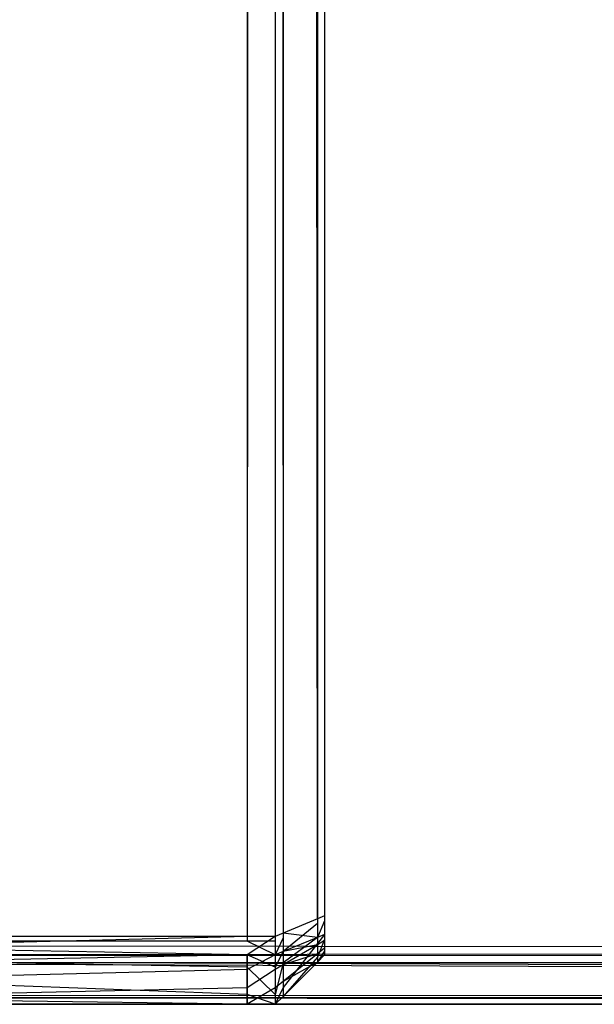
# Model space of a CAD drawing. Extents: x 0 to 0.996, y -0.498 to 0.
# Tile 2 of 101: x 0.00581 to 0.01163, y -0.498 to -0.48803. Entities that reach past the tile are written whole.
import ezdxf

# ---------------------------------------------------------------- set-up
doc = ezdxf.new("R2010")
doc.units = 0
doc.layers.add('L31_KORPUS3_2___REPLACEMTFOREMP', color=7, linetype='CONTINUOUS')
doc.layers.add('L33_KORPUS3_4___REPLACEMTFOREMP', color=7, linetype='CONTINUOUS')

msp = doc.modelspace()

# ---------------------------------------------------------------- linework, layer by layer
at = {"layer": 'L31_KORPUS3_2___REPLACEMTFOREMP', "color": 8}
for points, invisible_edges in [([(0.000909, -0.497407), (0.000912, -0.000595), (0.098, -0.497407), (0.000909, -0.497407)], 15), ([(0.000912, -0.000597, 0.00769), (0.000909, -0.497405, 0.00769), (0.098, -0.497405, 0.00769), (0.000912, -0.000597, 0.00769)], 15), ([(0.098, -0.497407), (0.000912, -0.000595), (0.098, -0.000595), (0.098, -0.497407)], 15), ([(0.000912, -0.000597, 0.00769), (0.098, -0.497405, 0.00769), (0.098, -0.000597, 0.00769), (0.000912, -0.000597, 0.00769)], 15), ([(0.098, -0.497501, 0.00769), (0.000909, -0.497405, 0.00769), (0.000909, -0.497501, 0.00769), (0.098, -0.497501, 0.00769)], 13), ([(0.000909, -0.497405, 0.00769), (0.098, -0.497501, 0.00769), (0.098, -0.497405, 0.00769), (0.000909, -0.497405, 0.00769)], 14), ([(0.098, -0.497407), (0.000909, -0.497501), (0.000909, -0.497407), (0.098, -0.497407)], 13), ([(0.000909, -0.497501), (0.098, -0.497407), (0.098, -0.497501), (0.000909, -0.497501)], 14), ([(0.000909, -0.497501), (0.098, -0.497581, 0.00008), (0.000876, -0.497581, 0.00008), (0.000909, -0.497501)], 13), ([(0.098, -0.497558, 0.007633), (0.000909, -0.497501, 0.00769), (0.000886, -0.497558, 0.007633), (0.098, -0.497558, 0.007633)], 13), ([(0.098, -0.497581, 0.00008), (0.000909, -0.497501), (0.098, -0.497501), (0.098, -0.497581, 0.00008)], 14), ([(0.000909, -0.497501, 0.00769), (0.098, -0.497558, 0.007633), (0.098, -0.497501, 0.00769), (0.000909, -0.497501, 0.00769)], 14), ([(0.000876, -0.497581, 0.00008), (0.098, -0.497937, 0.000436), (0.000728, -0.497937, 0.000436), (0.000876, -0.497581, 0.00008)], 13), ([(0.098, -0.497902, 0.007289), (0.000886, -0.497558, 0.007633), (0.000743, -0.497902, 0.007289), (0.098, -0.497902, 0.007289)], 13), ([(0.098, -0.497937, 0.000436), (0.000876, -0.497581, 0.00008), (0.098, -0.497581, 0.00008), (0.098, -0.497937, 0.000436)], 14), ([(0.000886, -0.497558, 0.007633), (0.098, -0.497902, 0.007289), (0.098, -0.497558, 0.007633), (0.000886, -0.497558, 0.007633)], 14), ([(0.098, -0.498001, 0.00719), (0.000743, -0.497902, 0.007289), (0.000702, -0.498001, 0.00719), (0.098, -0.498001, 0.00719)], 13), ([(0.000743, -0.497902, 0.007289), (0.098, -0.498001, 0.00719), (0.098, -0.497902, 0.007289), (0.000743, -0.497902, 0.007289)], 14), ([(0.000728, -0.497937, 0.000436), (0.098, -0.498001, 0.0005), (0.000702, -0.498001, 0.0005), (0.000728, -0.497937, 0.000436)], 13), ([(0.098, -0.498001, 0.0005), (0.000702, -0.498001, 0.000565), (0.000702, -0.498001, 0.0005), (0.098, -0.498001, 0.0005)], 13), ([(0.000702, -0.498001, 0.000565), (0.098, -0.498001, 0.0005), (0.098, -0.498001, 0.000565), (0.000702, -0.498001, 0.000565)], 14), ([(0.098, -0.498001, 0.007018), (0.000702, -0.498001, 0.000565), (0.098, -0.498001, 0.000565), (0.098, -0.498001, 0.007018)], 13), ([(0.000702, -0.498001, 0.000565), (0.098, -0.498001, 0.007018), (0.000702, -0.498001, 0.007018), (0.000702, -0.498001, 0.000565)], 14), ([(0.098, -0.498001, 0.007018), (0.000702, -0.498001, 0.00719), (0.000702, -0.498001, 0.007018), (0.098, -0.498001, 0.007018)], 13), ([(0.000702, -0.498001, 0.00719), (0.098, -0.498001, 0.007018), (0.098, -0.498001, 0.00719), (0.000702, -0.498001, 0.00719)], 14), ([(0.098, -0.498001, 0.0005), (0.000728, -0.497937, 0.000436), (0.098, -0.497937, 0.000436), (0.098, -0.498001, 0.0005)], 14)]:
    msp.add_3dface(points, dxfattribs=dict(at, invisible_edges=invisible_edges))
at = {"layer": 'L33_KORPUS3_4___REPLACEMTFOREMP', "color": 8, "invisible_edges": 14}
for points in [[(0.008115, -0.000731, 0.006887), (0.008115, -0.497362, 0.006887), (0.000746, -0.000723, 0.006887), (0.008115, -0.000731, 0.006887)], [(0.008115, -0.497362, 0.006887), (0.000746, -0.497362, 0.006887), (0.000746, -0.000723, 0.006887), (0.008115, -0.497362, 0.006887)], [(0.008115, -0.000786, 0.59039), (0.000746, -0.000777, 0.59039), (0.000746, -0.497314, 0.59039), (0.008115, -0.000786, 0.59039)], [(0.008115, -0.000786, 0.59039), (0.000746, -0.497314, 0.59039), (0.008115, -0.497314, 0.59039), (0.008115, -0.000786, 0.59039)], [(0.008399, -0.000731, 0.006887), (0.008399, -0.497362, 0.006887), (0.008115, -0.000731, 0.006887), (0.008399, -0.000731, 0.006887)], [(0.008399, -0.497362, 0.006887), (0.008115, -0.497362, 0.006887), (0.008115, -0.000731, 0.006887), (0.008399, -0.497362, 0.006887)], [(0.008399, -0.000786, 0.59039), (0.008115, -0.000786, 0.59039), (0.008115, -0.497314, 0.59039), (0.008399, -0.000786, 0.59039)], [(0.008399, -0.000786, 0.59039), (0.008115, -0.497314, 0.59039), (0.008399, -0.497314, 0.59039), (0.008399, -0.000786, 0.59039)], [(0.008399, -0.000731, 0.006887), (0.008479, -0.000764, 0.006967), (0.008399, -0.497362, 0.006887), (0.008399, -0.000731, 0.006887)], [(0.008479, -0.000764, 0.006967), (0.008479, -0.497329, 0.006967), (0.008399, -0.497362, 0.006887), (0.008479, -0.000764, 0.006967)], [(0.008399, -0.000786, 0.59039), (0.008479, -0.497281, 0.59031), (0.008479, -0.000819, 0.59031), (0.008399, -0.000786, 0.59039)], [(0.008399, -0.000786, 0.59039), (0.008399, -0.497314, 0.59039), (0.008479, -0.497281, 0.59031), (0.008399, -0.000786, 0.59039)], [(0.008479, -0.000764, 0.006967), (0.008828, -0.000908, 0.007316), (0.008479, -0.497329, 0.006967), (0.008479, -0.000764, 0.006967)], [(0.008899, -0.000749, 0.589614), (0.008899, -0.000992, 0.589671), (0.008899, -0.497227, 0.589648), (0.008899, -0.000749, 0.589614)], [(0.008899, -0.000749, 0.589614), (0.008899, -0.497227, 0.589648), (0.008899, -0.000787, 0.007625), (0.008899, -0.000749, 0.589614)], [(0.008899, -0.000787, 0.007625), (0.008899, -0.497155, 0.007606), (0.008899, -0.000938, 0.007606), (0.008899, -0.000787, 0.007625)], [(0.008899, -0.000787, 0.007625), (0.008899, -0.497267, 0.007669), (0.008899, -0.497155, 0.007606), (0.008899, -0.000787, 0.007625)], [(0.008899, -0.000787, 0.007625), (0.008899, -0.497227, 0.589648), (0.008899, -0.497267, 0.007669), (0.008899, -0.000787, 0.007625)], [(0.008828, -0.000963, 0.589961), (0.008479, -0.000819, 0.59031), (0.008828, -0.497137, 0.589961), (0.008828, -0.000963, 0.589961)], [(0.008828, -0.497137, 0.589961), (0.008479, -0.000819, 0.59031), (0.008479, -0.497281, 0.59031), (0.008828, -0.497137, 0.589961)], [(0.008828, -0.000908, 0.007316), (0.008828, -0.497184, 0.007316), (0.008479, -0.497329, 0.006967), (0.008828, -0.000908, 0.007316)], [(0.008828, -0.000908, 0.007316), (0.008899, -0.000938, 0.007387), (0.008828, -0.497184, 0.007316), (0.008828, -0.000908, 0.007316)], [(0.008899, -0.000938, 0.007387), (0.008899, -0.497155, 0.007387), (0.008828, -0.497184, 0.007316), (0.008899, -0.000938, 0.007387)], [(0.008828, -0.000963, 0.589961), (0.008899, -0.497107, 0.58989), (0.008899, -0.000992, 0.58989), (0.008828, -0.000963, 0.589961)], [(0.008828, -0.000963, 0.589961), (0.008828, -0.497137, 0.589961), (0.008899, -0.497107, 0.58989), (0.008828, -0.000963, 0.589961)], [(0.008899, -0.000938, 0.007606), (0.008899, -0.497155, 0.007606), (0.008899, -0.497155, 0.007387), (0.008899, -0.000938, 0.007606)], [(0.008899, -0.000938, 0.007387), (0.008899, -0.000938, 0.007606), (0.008899, -0.497155, 0.007387), (0.008899, -0.000938, 0.007387)], [(0.008899, -0.000992, 0.589671), (0.008899, -0.497107, 0.589671), (0.008899, -0.497227, 0.589648), (0.008899, -0.000992, 0.589671)], [(0.008899, -0.000992, 0.589671), (0.008899, -0.000992, 0.58989), (0.008899, -0.497107, 0.589671), (0.008899, -0.000992, 0.589671)], [(0.008899, -0.000992, 0.58989), (0.008899, -0.497107, 0.58989), (0.008899, -0.497107, 0.589671), (0.008899, -0.000992, 0.58989)], [(0.008899, -0.497107, 0.58989), (0.008828, -0.497137, 0.589961), (0.008899, -0.497295, 0.58989), (0.008899, -0.497107, 0.58989)], [(0.008899, -0.497107, 0.589671), (0.008899, -0.497204, 0.589671), (0.008899, -0.497227, 0.589648), (0.008899, -0.497107, 0.589671)], [(0.008899, -0.497107, 0.589671), (0.008899, -0.497107, 0.58989), (0.008899, -0.497204, 0.589671), (0.008899, -0.497107, 0.589671)], [(0.008899, -0.497107, 0.58989), (0.008899, -0.497295, 0.58989), (0.008899, -0.497204, 0.589671), (0.008899, -0.497107, 0.58989)], [(0.008828, -0.497137, 0.589961), (0.008479, -0.497281, 0.59031), (0.008828, -0.497324, 0.589961), (0.008828, -0.497137, 0.589961)], [(0.008828, -0.497184, 0.007316), (0.008828, -0.497324, 0.007316), (0.008479, -0.497468, 0.006967), (0.008828, -0.497184, 0.007316)], [(0.008828, -0.497184, 0.007316), (0.008479, -0.497468, 0.006967), (0.008479, -0.497329, 0.006967), (0.008828, -0.497184, 0.007316)], [(0.008828, -0.497137, 0.589961), (0.008828, -0.497324, 0.589961), (0.008899, -0.497295, 0.58989), (0.008828, -0.497137, 0.589961)], [(0.008899, -0.497155, 0.007387), (0.008899, -0.497295, 0.007387), (0.008828, -0.497324, 0.007316), (0.008899, -0.497155, 0.007387)], [(0.008899, -0.497155, 0.007387), (0.008828, -0.497324, 0.007316), (0.008828, -0.497184, 0.007316), (0.008899, -0.497155, 0.007387)], [(0.008899, -0.497155, 0.007606), (0.008899, -0.497224, 0.007626), (0.008899, -0.497204, 0.007606), (0.008899, -0.497155, 0.007606)], [(0.008899, -0.497155, 0.007606), (0.008899, -0.497267, 0.007669), (0.008899, -0.497224, 0.007626), (0.008899, -0.497155, 0.007606)], [(0.008899, -0.497155, 0.007606), (0.008899, -0.497204, 0.007606), (0.008899, -0.497295, 0.007387), (0.008899, -0.497155, 0.007606)], [(0.008899, -0.497155, 0.007387), (0.008899, -0.497155, 0.007606), (0.008899, -0.497295, 0.007387), (0.008899, -0.497155, 0.007387)], [(0.008899, -0.497204, 0.589671), (0.008899, -0.497295, 0.58989), (0.008899, -0.497227, 0.589648), (0.008899, -0.497204, 0.589671)], [(0.008899, -0.497204, 0.007606), (0.008899, -0.497224, 0.007626), (0.008899, -0.497346, 0.007439), (0.008899, -0.497204, 0.007606)], [(0.008899, -0.497204, 0.007606), (0.008899, -0.497346, 0.007439), (0.008899, -0.497295, 0.007387), (0.008899, -0.497204, 0.007606)], [(0.008479, -0.497281, 0.59031), (0.008399, -0.497314, 0.59039), (0.008479, -0.497468, 0.59031), (0.008479, -0.497281, 0.59031)], [(0.008828, -0.497324, 0.589961), (0.008479, -0.497281, 0.59031), (0.008479, -0.497468, 0.59031), (0.008828, -0.497324, 0.589961)], [(0.008899, -0.497295, 0.58989), (0.008828, -0.497324, 0.589961), (0.008899, -0.497356, 0.589829), (0.008899, -0.497295, 0.58989)], [(0.008899, -0.497295, 0.007387), (0.008899, -0.497346, 0.007439), (0.008828, -0.497385, 0.007377), (0.008899, -0.497295, 0.007387)], [(0.008899, -0.497295, 0.007387), (0.008828, -0.497385, 0.007377), (0.008828, -0.497324, 0.007316), (0.008899, -0.497295, 0.007387)], [(0.008899, -0.497224, 0.007626), (0.008899, -0.497267, 0.007669), (0.008899, -0.49746, 0.007553), (0.008899, -0.497224, 0.007626)], [(0.008899, -0.497224, 0.007626), (0.008899, -0.49746, 0.007553), (0.008899, -0.497346, 0.007439), (0.008899, -0.497224, 0.007626)], [(0.008899, -0.497227, 0.589648), (0.008899, -0.497256, 0.589619), (0.008899, -0.497283, 0.589448), (0.008899, -0.497227, 0.589648)], [(0.008899, -0.497227, 0.589648), (0.008899, -0.497283, 0.589448), (0.008899, -0.497267, 0.007669), (0.008899, -0.497227, 0.589648)], [(0.008899, -0.497227, 0.589648), (0.008899, -0.497295, 0.58989), (0.008899, -0.497356, 0.589829), (0.008899, -0.497227, 0.589648)], [(0.008899, -0.497227, 0.589648), (0.008899, -0.497356, 0.589829), (0.008899, -0.497256, 0.589619), (0.008899, -0.497227, 0.589648)], [(0.008899, -0.497256, 0.589619), (0.008899, -0.497283, 0.589592), (0.008899, -0.497283, 0.589448), (0.008899, -0.497256, 0.589619)], [(0.008899, -0.497256, 0.589619), (0.008899, -0.497356, 0.589829), (0.008899, -0.497432, 0.589753), (0.008899, -0.497256, 0.589619)], [(0.008899, -0.497256, 0.589619), (0.008899, -0.497432, 0.589753), (0.008899, -0.497283, 0.589592), (0.008899, -0.497256, 0.589619)], [(0.008899, -0.497267, 0.007669), (0.008899, -0.497283, 0.007813), (0.008899, -0.497283, 0.007685), (0.008899, -0.497267, 0.007669)], [(0.008899, -0.497267, 0.007669), (0.008899, -0.497283, 0.589448), (0.008899, -0.497283, 0.007813), (0.008899, -0.497267, 0.007669)], [(0.008899, -0.497267, 0.007669), (0.008899, -0.497283, 0.007685), (0.008899, -0.497501, 0.007595), (0.008899, -0.497267, 0.007669)], [(0.008899, -0.497267, 0.007669), (0.008899, -0.497501, 0.007595), (0.008899, -0.49746, 0.007553), (0.008899, -0.497267, 0.007669)], [(0.008899, -0.497283, 0.007813), (0.008899, -0.497283, 0.589448), (0.008899, -0.497501, 0.589448), (0.008899, -0.497283, 0.007813)], [(0.008899, -0.497283, 0.007813), (0.008899, -0.497501, 0.589448), (0.008899, -0.497501, 0.007813), (0.008899, -0.497283, 0.007813)], [(0.008899, -0.497283, 0.589448), (0.008899, -0.497283, 0.589592), (0.008899, -0.497501, 0.589683), (0.008899, -0.497283, 0.589448)], [(0.008899, -0.497283, 0.589448), (0.008899, -0.497501, 0.589683), (0.008899, -0.497501, 0.589448), (0.008899, -0.497283, 0.589448)], [(0.008899, -0.497283, 0.007685), (0.008899, -0.497283, 0.007813), (0.008899, -0.497501, 0.007813), (0.008899, -0.497283, 0.007685)], [(0.008899, -0.497283, 0.007685), (0.008899, -0.497501, 0.007813), (0.008899, -0.497501, 0.007595), (0.008899, -0.497283, 0.007685)], [(0.008899, -0.497283, 0.589592), (0.008899, -0.497432, 0.589753), (0.008899, -0.497501, 0.589683), (0.008899, -0.497283, 0.589592)], [(0.008115, -0.497314, 0.59039), (0.000746, -0.497314, 0.59039), (0.000746, -0.497501, 0.59039), (0.008115, -0.497314, 0.59039)], [(0.008115, -0.497314, 0.59039), (0.000746, -0.497501, 0.59039), (0.008115, -0.497501, 0.59039), (0.008115, -0.497314, 0.59039)], [(0.008115, -0.497501, 0.006887), (0.000746, -0.497362, 0.006887), (0.008115, -0.497362, 0.006887), (0.008115, -0.497501, 0.006887)], [(0.008115, -0.497501, 0.006887), (0.000746, -0.497501, 0.006887), (0.000746, -0.497362, 0.006887), (0.008115, -0.497501, 0.006887)], [(0.008399, -0.497314, 0.59039), (0.008115, -0.497314, 0.59039), (0.008115, -0.497501, 0.59039), (0.008399, -0.497314, 0.59039)], [(0.008399, -0.497314, 0.59039), (0.008115, -0.497501, 0.59039), (0.008399, -0.497501, 0.59039), (0.008399, -0.497314, 0.59039)], [(0.008399, -0.497501, 0.006887), (0.008115, -0.497362, 0.006887), (0.008399, -0.497362, 0.006887), (0.008399, -0.497501, 0.006887)], [(0.008399, -0.497501, 0.006887), (0.008115, -0.497501, 0.006887), (0.008115, -0.497362, 0.006887), (0.008399, -0.497501, 0.006887)], [(0.008399, -0.497314, 0.59039), (0.008399, -0.497501, 0.59039), (0.008479, -0.497468, 0.59031), (0.008399, -0.497314, 0.59039)], [(0.008479, -0.497329, 0.006967), (0.008479, -0.497468, 0.006967), (0.008399, -0.497501, 0.006887), (0.008479, -0.497329, 0.006967)], [(0.008479, -0.497329, 0.006967), (0.008399, -0.497501, 0.006887), (0.008399, -0.497362, 0.006887), (0.008479, -0.497329, 0.006967)], [(0.008828, -0.497324, 0.589961), (0.008479, -0.497468, 0.59031), (0.008828, -0.497398, 0.589888), (0.008828, -0.497324, 0.589961)], [(0.008828, -0.497324, 0.007316), (0.008828, -0.497385, 0.007377), (0.008479, -0.49758, 0.007079), (0.008828, -0.497324, 0.007316)], [(0.008828, -0.497324, 0.007316), (0.008479, -0.49758, 0.007079), (0.008479, -0.497468, 0.006967), (0.008828, -0.497324, 0.007316)], [(0.008828, -0.497385, 0.007377), (0.008828, -0.497523, 0.007515), (0.008479, -0.49783, 0.00733), (0.008828, -0.497385, 0.007377)], [(0.008828, -0.497385, 0.007377), (0.008479, -0.49783, 0.00733), (0.008479, -0.49758, 0.007079), (0.008828, -0.497385, 0.007377)], [(0.008828, -0.497398, 0.589888), (0.008479, -0.497468, 0.59031), (0.008479, -0.497602, 0.590176), (0.008828, -0.497398, 0.589888)], [(0.008828, -0.497398, 0.589888), (0.008479, -0.497602, 0.590176), (0.008828, -0.497489, 0.589796), (0.008828, -0.497398, 0.589888)], [(0.008828, -0.497324, 0.589961), (0.008828, -0.497398, 0.589888), (0.008899, -0.497356, 0.589829), (0.008828, -0.497324, 0.589961)], [(0.008899, -0.497346, 0.007439), (0.008899, -0.49746, 0.007553), (0.008828, -0.497523, 0.007515), (0.008899, -0.497346, 0.007439)], [(0.008899, -0.497346, 0.007439), (0.008828, -0.497523, 0.007515), (0.008828, -0.497385, 0.007377), (0.008899, -0.497346, 0.007439)], [(0.008899, -0.497356, 0.589829), (0.008828, -0.497398, 0.589888), (0.008899, -0.497432, 0.589753), (0.008899, -0.497356, 0.589829)], [(0.008828, -0.497398, 0.589888), (0.008828, -0.497489, 0.589796), (0.008899, -0.497432, 0.589753), (0.008828, -0.497398, 0.589888)], [(0.000746, -0.497501, 0.59039), (0.000746, -0.497649, 0.590242), (0.008115, -0.497501, 0.59039), (0.000746, -0.497501, 0.59039)], [(0.008115, -0.497501, 0.59039), (0.000746, -0.497649, 0.590242), (0.008115, -0.497649, 0.590242), (0.008115, -0.497501, 0.59039)], [(0.008115, -0.497625, 0.007011), (0.000746, -0.497501, 0.006887), (0.008115, -0.497501, 0.006887), (0.008115, -0.497625, 0.007011)], [(0.000746, -0.497625, 0.007011), (0.000746, -0.497501, 0.006887), (0.008115, -0.497625, 0.007011), (0.000746, -0.497625, 0.007011)], [(0.008115, -0.497501, 0.59039), (0.008115, -0.497649, 0.590242), (0.008399, -0.497501, 0.59039), (0.008115, -0.497501, 0.59039)], [(0.008399, -0.497501, 0.59039), (0.008115, -0.497649, 0.590242), (0.008399, -0.497649, 0.590242), (0.008399, -0.497501, 0.59039)], [(0.008399, -0.497625, 0.007011), (0.008115, -0.497501, 0.006887), (0.008399, -0.497501, 0.006887), (0.008399, -0.497625, 0.007011)], [(0.008115, -0.497625, 0.007011), (0.008115, -0.497501, 0.006887), (0.008399, -0.497625, 0.007011), (0.008115, -0.497625, 0.007011)], [(0.008479, -0.497468, 0.59031), (0.008399, -0.497501, 0.59039), (0.008479, -0.497602, 0.590176), (0.008479, -0.497468, 0.59031)], [(0.008479, -0.497468, 0.006967), (0.008479, -0.49758, 0.007079), (0.008399, -0.497625, 0.007011), (0.008479, -0.497468, 0.006967)], [(0.008479, -0.497468, 0.006967), (0.008399, -0.497625, 0.007011), (0.008399, -0.497501, 0.006887), (0.008479, -0.497468, 0.006967)], [(0.008399, -0.497501, 0.59039), (0.008399, -0.497649, 0.590242), (0.008479, -0.497602, 0.590176), (0.008399, -0.497501, 0.59039)], [(0.008828, -0.497489, 0.589796), (0.008479, -0.497602, 0.590176), (0.008479, -0.497769, 0.590009), (0.008828, -0.497489, 0.589796)], [(0.008828, -0.497489, 0.589796), (0.008479, -0.497769, 0.590009), (0.008828, -0.497573, 0.589712), (0.008828, -0.497489, 0.589796)], [(0.008899, -0.497432, 0.589753), (0.008828, -0.497489, 0.589796), (0.008899, -0.497501, 0.589683), (0.008899, -0.497432, 0.589753)], [(0.008899, -0.49746, 0.007553), (0.008899, -0.497501, 0.007595), (0.008828, -0.497573, 0.007565), (0.008899, -0.49746, 0.007553)], [(0.008899, -0.49746, 0.007553), (0.008828, -0.497573, 0.007565), (0.008828, -0.497523, 0.007515), (0.008899, -0.49746, 0.007553)], [(0.008828, -0.497489, 0.589796), (0.008828, -0.497573, 0.589712), (0.008899, -0.497501, 0.589683), (0.008828, -0.497489, 0.589796)], [(0.008899, -0.497501, 0.007813), (0.008899, -0.497501, 0.589448), (0.008828, -0.497573, 0.589478), (0.008899, -0.497501, 0.007813)], [(0.008899, -0.497501, 0.007813), (0.008828, -0.497573, 0.589478), (0.008828, -0.497573, 0.007784), (0.008899, -0.497501, 0.007813)], [(0.008899, -0.497501, 0.589448), (0.008899, -0.497501, 0.589683), (0.008828, -0.497573, 0.589712), (0.008899, -0.497501, 0.589448)], [(0.008899, -0.497501, 0.589448), (0.008828, -0.497573, 0.589712), (0.008828, -0.497573, 0.589478), (0.008899, -0.497501, 0.589448)], [(0.008899, -0.497501, 0.007595), (0.008899, -0.497501, 0.007813), (0.008828, -0.497573, 0.007784), (0.008899, -0.497501, 0.007595)], [(0.008899, -0.497501, 0.007595), (0.008828, -0.497573, 0.007784), (0.008828, -0.497573, 0.007565), (0.008899, -0.497501, 0.007595)], [(0.008479, -0.49758, 0.007079), (0.008479, -0.49783, 0.00733), (0.008399, -0.497901, 0.007287), (0.008479, -0.49758, 0.007079)], [(0.008479, -0.49758, 0.007079), (0.008399, -0.497901, 0.007287), (0.008399, -0.497625, 0.007011), (0.008479, -0.49758, 0.007079)], [(0.008479, -0.497602, 0.590176), (0.008399, -0.497649, 0.590242), (0.008479, -0.497769, 0.590009), (0.008479, -0.497602, 0.590176)], [(0.008828, -0.497523, 0.007515), (0.008828, -0.497573, 0.007565), (0.008479, -0.497921, 0.007421), (0.008828, -0.497523, 0.007515)], [(0.008828, -0.497523, 0.007515), (0.008479, -0.497921, 0.007421), (0.008479, -0.49783, 0.00733), (0.008828, -0.497523, 0.007515)], [(0.008828, -0.497573, 0.007784), (0.008479, -0.497921, 0.00764), (0.008828, -0.497573, 0.007565), (0.008828, -0.497573, 0.007784)], [(0.008479, -0.497921, 0.00764), (0.008479, -0.497921, 0.007421), (0.008828, -0.497573, 0.007565), (0.008479, -0.497921, 0.00764)], [(0.008479, -0.497921, 0.589857), (0.008828, -0.497573, 0.589478), (0.008828, -0.497573, 0.589712), (0.008479, -0.497921, 0.589857)], [(0.008479, -0.497921, 0.589857), (0.008479, -0.497921, 0.589622), (0.008828, -0.497573, 0.589478), (0.008479, -0.497921, 0.589857)], [(0.008479, -0.497921, 0.589622), (0.008828, -0.497573, 0.007784), (0.008828, -0.497573, 0.589478), (0.008479, -0.497921, 0.589622)], [(0.008479, -0.497921, 0.589622), (0.008479, -0.497921, 0.00764), (0.008828, -0.497573, 0.007784), (0.008479, -0.497921, 0.589622)], [(0.008828, -0.497573, 0.589712), (0.008479, -0.497769, 0.590009), (0.008479, -0.497921, 0.589857), (0.008828, -0.497573, 0.589712)], [(0.008115, -0.497901, 0.007287), (0.000746, -0.497625, 0.007011), (0.008115, -0.497625, 0.007011), (0.008115, -0.497901, 0.007287)], [(0.000746, -0.497901, 0.007287), (0.000746, -0.497625, 0.007011), (0.008115, -0.497901, 0.007287), (0.000746, -0.497901, 0.007287)], [(0.000746, -0.497649, 0.590242), (0.000746, -0.497833, 0.590058), (0.008115, -0.497649, 0.590242), (0.000746, -0.497649, 0.590242)], [(0.008115, -0.497649, 0.590242), (0.000746, -0.497833, 0.590058), (0.008115, -0.497833, 0.590058), (0.008115, -0.497649, 0.590242)], [(0.008399, -0.497901, 0.007287), (0.008115, -0.497625, 0.007011), (0.008399, -0.497625, 0.007011), (0.008399, -0.497901, 0.007287)], [(0.008115, -0.497901, 0.007287), (0.008115, -0.497625, 0.007011), (0.008399, -0.497901, 0.007287), (0.008115, -0.497901, 0.007287)], [(0.008115, -0.497649, 0.590242), (0.008115, -0.497833, 0.590058), (0.008399, -0.497649, 0.590242), (0.008115, -0.497649, 0.590242)], [(0.008399, -0.497649, 0.590242), (0.008115, -0.497833, 0.590058), (0.008399, -0.497833, 0.590058), (0.008399, -0.497649, 0.590242)], [(0.008399, -0.497649, 0.590242), (0.008399, -0.497833, 0.590058), (0.008479, -0.497769, 0.590009), (0.008399, -0.497649, 0.590242)], [(0.008479, -0.497769, 0.590009), (0.008399, -0.497833, 0.590058), (0.008479, -0.497921, 0.589857), (0.008479, -0.497769, 0.590009)], [(0.000746, -0.497833, 0.590058), (0.000746, -0.498001, 0.58989), (0.008115, -0.497833, 0.590058), (0.000746, -0.497833, 0.590058)], [(0.008115, -0.497833, 0.590058), (0.000746, -0.498001, 0.58989), (0.008115, -0.498001, 0.58989), (0.008115, -0.497833, 0.590058)], [(0.008115, -0.498001, 0.007387), (0.000746, -0.497901, 0.007287), (0.008115, -0.497901, 0.007287), (0.008115, -0.498001, 0.007387)], [(0.000746, -0.498001, 0.007387), (0.000746, -0.497901, 0.007287), (0.008115, -0.498001, 0.007387), (0.000746, -0.498001, 0.007387)], [(0.008115, -0.497833, 0.590058), (0.008115, -0.498001, 0.58989), (0.008399, -0.497833, 0.590058), (0.008115, -0.497833, 0.590058)], [(0.008399, -0.497833, 0.590058), (0.008115, -0.498001, 0.58989), (0.008399, -0.498001, 0.58989), (0.008399, -0.497833, 0.590058)], [(0.008399, -0.498001, 0.007387), (0.008115, -0.497901, 0.007287), (0.008399, -0.497901, 0.007287), (0.008399, -0.498001, 0.007387)], [(0.008115, -0.498001, 0.007387), (0.008115, -0.497901, 0.007287), (0.008399, -0.498001, 0.007387), (0.008115, -0.498001, 0.007387)], [(0.008479, -0.49783, 0.00733), (0.008479, -0.497921, 0.007421), (0.008399, -0.498001, 0.007387), (0.008479, -0.49783, 0.00733)], [(0.008479, -0.49783, 0.00733), (0.008399, -0.498001, 0.007387), (0.008399, -0.497901, 0.007287), (0.008479, -0.49783, 0.00733)], [(0.008399, -0.497833, 0.590058), (0.008399, -0.498001, 0.58989), (0.008479, -0.497921, 0.589857), (0.008399, -0.497833, 0.590058)], [(0.000746, -0.498001, 0.007606), (0.008115, -0.498001, 0.007387), (0.008115, -0.498001, 0.007606), (0.000746, -0.498001, 0.007606)], [(0.000746, -0.498001, 0.007606), (0.000746, -0.498001, 0.007387), (0.008115, -0.498001, 0.007387), (0.000746, -0.498001, 0.007606)], [(0.000746, -0.498001, 0.589655), (0.008115, -0.498001, 0.007606), (0.008115, -0.498001, 0.589655), (0.000746, -0.498001, 0.589655)], [(0.000746, -0.498001, 0.589655), (0.000746, -0.498001, 0.007606), (0.008115, -0.498001, 0.007606), (0.000746, -0.498001, 0.589655)], [(0.000746, -0.498001, 0.58989), (0.008115, -0.498001, 0.589655), (0.008115, -0.498001, 0.58989), (0.000746, -0.498001, 0.58989)], [(0.000746, -0.498001, 0.58989), (0.000746, -0.498001, 0.589655), (0.008115, -0.498001, 0.589655), (0.000746, -0.498001, 0.58989)], [(0.008115, -0.498001, 0.007606), (0.008399, -0.498001, 0.007387), (0.008399, -0.498001, 0.007606), (0.008115, -0.498001, 0.007606)], [(0.008115, -0.498001, 0.007606), (0.008115, -0.498001, 0.007387), (0.008399, -0.498001, 0.007387), (0.008115, -0.498001, 0.007606)], [(0.008115, -0.498001, 0.589655), (0.008399, -0.498001, 0.007606), (0.008399, -0.498001, 0.589655), (0.008115, -0.498001, 0.589655)], [(0.008115, -0.498001, 0.589655), (0.008115, -0.498001, 0.007606), (0.008399, -0.498001, 0.007606), (0.008115, -0.498001, 0.589655)], [(0.008115, -0.498001, 0.58989), (0.008399, -0.498001, 0.589655), (0.008399, -0.498001, 0.58989), (0.008115, -0.498001, 0.58989)], [(0.008115, -0.498001, 0.58989), (0.008115, -0.498001, 0.589655), (0.008399, -0.498001, 0.589655), (0.008115, -0.498001, 0.58989)], [(0.008399, -0.498001, 0.589655), (0.008479, -0.497921, 0.00764), (0.008479, -0.497921, 0.589622), (0.008399, -0.498001, 0.589655)], [(0.008399, -0.498001, 0.589655), (0.008399, -0.498001, 0.007606), (0.008479, -0.497921, 0.00764), (0.008399, -0.498001, 0.589655)], [(0.008399, -0.498001, 0.58989), (0.008479, -0.497921, 0.589622), (0.008479, -0.497921, 0.589857), (0.008399, -0.498001, 0.58989)], [(0.008399, -0.498001, 0.58989), (0.008399, -0.498001, 0.589655), (0.008479, -0.497921, 0.589622), (0.008399, -0.498001, 0.58989)], [(0.008479, -0.497921, 0.00764), (0.008399, -0.498001, 0.007606), (0.008479, -0.497921, 0.007421), (0.008479, -0.497921, 0.00764)], [(0.008399, -0.498001, 0.007606), (0.008399, -0.498001, 0.007387), (0.008479, -0.497921, 0.007421), (0.008399, -0.498001, 0.007606)]]:
    msp.add_3dface(points, dxfattribs=at)

doc.saveas('drawing.dxf')
